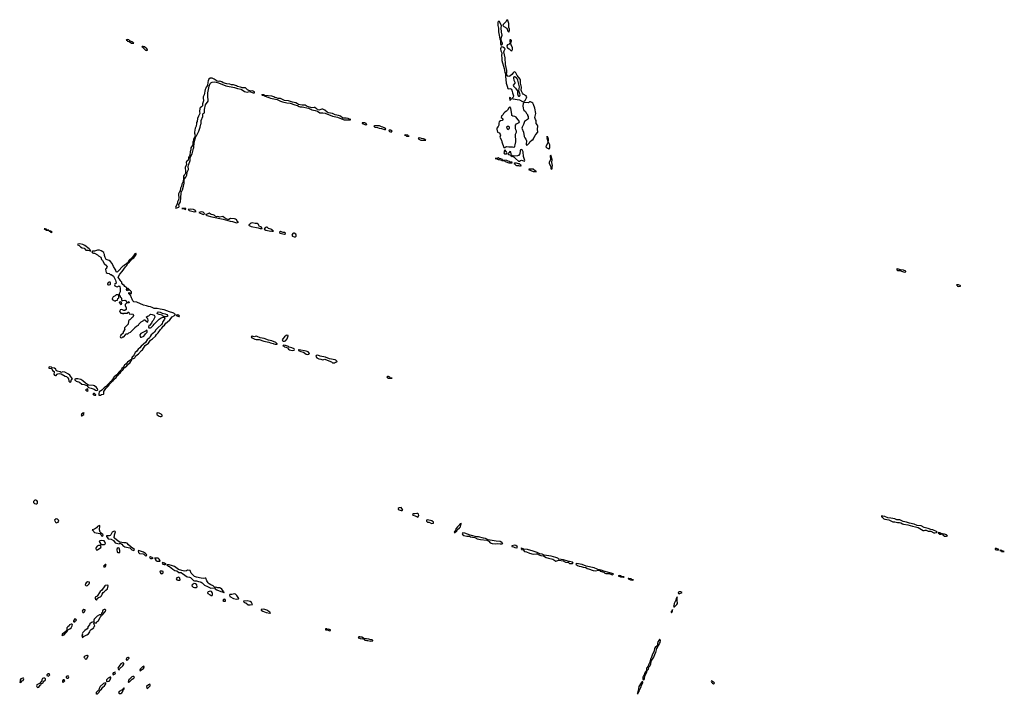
# Model space of a CAD drawing. Header units: inches. Extents: x 2701622 to 2964296, y 496201 to 720542.
# Tile 246 of 256: x 2871182 to 2891288, y 678854 to 692626. Entities that reach past the tile are written whole.
import ezdxf

# ---------------------------------------------------------------- set-up
doc = ezdxf.new("R2010")
doc.units = ezdxf.units.IN
doc.header["$MEASUREMENT"] = 0
for name, color, linetype in [('C8677', 7, 'Continuous'), ('C8678', 7, 'Continuous'), ('C8679', 7, 'Continuous'), ('C8687', 7, 'Continuous'), ('C8688', 7, 'Continuous'), ('C8689', 7, 'Continuous'), ('C8698', 7, 'Continuous')]:
    doc.layers.add(name, color=color, linetype=linetype)

msp = doc.modelspace()

# ---------------------------------------------------------------- linework, layer by layer
at = {"layer": 'C8677', "color": 4, "elevation": 4}
msp.add_lwpolyline([(2878124, 680000), (2878134, 679990), (2878190, 679983), (2878210, 679985), (2878230, 679961), (2878250, 679961), (2878270, 679952), (2878290, 679952), (2878350, 679937), (2878390, 679947), (2878394, 679950), (2878390, 679958), (2878370, 679969), (2878349, 679969), (2878310, 679981), (2878263, 679983), (2878215, 679995), (2878206, 680000)], dxfattribs=at)
for points in [[(2872570, 679646), (2872550, 679646), (2872530, 679638), (2872514, 679630), (2872494, 679610), (2872514, 679590), (2872518, 679578), (2872530, 679574), (2872550, 679582), (2872578, 679630), (2872578, 679638)], [(2873390, 679608), (2873370, 679598), (2873354, 679570), (2873358, 679558), (2873370, 679554), (2873390, 679562), (2873415, 679590), (2873416, 679596), (2873407, 679607)], [(2873290, 679495), (2873250, 679475), (2873210, 679428), (2873185, 679390), (2873198, 679358), (2873210, 679354), (2873223, 679377), (2873290, 679432), (2873307, 679467), (2873306, 679490)], [(2873710, 679426), (2873702, 679418), (2873690, 679415), (2873642, 679370), (2873634, 679350), (2873638, 679338), (2873650, 679334), (2873656, 679344), (2873690, 679365), (2873715, 679390), (2873718, 679402), (2873726, 679410), (2873722, 679422)], [(2871246, 679186), (2871205, 679170), (2871192, 679150), (2871192, 679128), (2871182, 679102), (2871190, 679094), (2871210, 679102), (2871234, 679126), (2871250, 679134), (2871266, 679170), (2871262, 679182)], [(2871690, 679186), (2871670, 679186), (2871645, 679175), (2871634, 679150), (2871633, 679127), (2871584, 679076), (2871530, 679046), (2871525, 679025), (2871538, 678998), (2871550, 678994), (2871570, 679002), (2871602, 679038), (2871615, 679045), (2871627, 679073), (2871650, 679082), (2871658, 679090), (2871667, 679113), (2871706, 679150), (2871706, 679170)], [(2871770, 679275), (2871754, 679270), (2871734, 679250), (2871738, 679238), (2871770, 679222), (2871798, 679250), (2871786, 679270)], [(2872150, 679226), (2872134, 679210), (2872134, 679190), (2872150, 679182), (2872170, 679185), (2872178, 679190), (2872186, 679210), (2872182, 679222)], [(2873030, 679206), (2873012, 679188), (2872990, 679182), (2872972, 679170), (2872958, 679150), (2872952, 679130), (2872954, 679114), (2872970, 679112), (2873010, 679125), (2873028, 679150), (2873046, 679190), (2873042, 679202)], [(2873130, 679306), (2873094, 679290), (2873082, 679270), (2873082, 679262), (2873090, 679254), (2873110, 679262), (2873130, 679274), (2873138, 679290)], [(2873510, 679218), (2873490, 679218), (2873470, 679208), (2873452, 679190), (2873445, 679175), (2873410, 679146), (2873394, 679110), (2873402, 679102), (2873410, 679102), (2873426, 679110), (2873476, 679164), (2873510, 679182), (2873526, 679210)], [(2872090, 679146), (2872070, 679146), (2872054, 679130), (2872054, 679110), (2872070, 679094), (2872106, 679130)], [(2872930, 679086), (2872890, 679074), (2872826, 679010), (2872806, 678970), (2872798, 678942), (2872746, 678890), (2872742, 678862), (2872750, 678854), (2872758, 678862), (2872770, 678865), (2872798, 678890), (2872822, 678938), (2872850, 678958), (2872882, 678998), (2872915, 679030), (2872938, 679070), (2872938, 679078)], [(2873310, 678986), (2873274, 678946), (2873212, 678910), (2873202, 678890), (2873213, 678873), (2873250, 678872), (2873270, 678882), (2873288, 678910), (2873286, 678934), (2873310, 678954), (2873318, 678970), (2873318, 678978)], [(2873838, 679058), (2873814, 679050), (2873774, 679010), (2873778, 678978), (2873790, 678974), (2873846, 679030), (2873846, 679050)]]:
    msp.add_lwpolyline(points, close=True, dxfattribs=at)
at = {"layer": 'C8678', "color": 4, "elevation": 4}
for points in [[(2874679, 690000), (2874678, 689970), (2874666, 689930), (2874657, 689863), (2874646, 689834), (2874627, 689810), (2874619, 689761), (2874612, 689748), (2874590, 689729), (2874584, 689710), (2874586, 689670), (2874559, 689610), (2874567, 689530), (2874566, 689490), (2874557, 689463), (2874539, 689450), (2874524, 689430), (2874527, 689390), (2874521, 689319), (2874510, 689309), (2874491, 689270), (2874487, 689230), (2874464, 689190), (2874462, 689130), (2874446, 689110), (2874425, 689070), (2874422, 689050), (2874433, 688990), (2874424, 688950), (2874407, 688910), (2874401, 688859), (2874371, 688810), (2874366, 688790), (2874370, 688778), (2874390, 688784), (2874430, 688799), (2874438, 688810), (2874433, 688850), (2874443, 688877), (2874464, 688910), (2874477, 689083), (2874487, 689113), (2874507, 689150), (2874529, 689230), (2874539, 689290), (2874539, 689361), (2874544, 689376), (2874578, 689410), (2874594, 689450), (2874599, 689510), (2874631, 689569), (2874622, 689630), (2874626, 689654), (2874662, 689750), (2874664, 689816), (2874704, 689890), (2874722, 689970), (2874734, 690000)], [(2878206, 680000), (2878170, 680018), (2878150, 680018), (2878130, 680028), (2878110, 680026), (2878094, 680010), (2878122, 680002), (2878124, 680000)]]:
    msp.add_lwpolyline(points, dxfattribs=at)
for points in [[(2874570, 688775), (2874525, 688775), (2874494, 688770), (2874542, 688762), (2874570, 688752), (2874577, 688763), (2874577, 688770)], [(2874670, 688758), (2874622, 688750), (2874642, 688730), (2874750, 688705), (2874770, 688707), (2874786, 688710), (2874774, 688714), (2874769, 688730), (2874730, 688753)], [(2874890, 688701), (2874842, 688690), (2874930, 688651), (2874950, 688654), (2874953, 688670), (2874930, 688697)], [(2875050, 688679), (2875010, 688658), (2874974, 688650), (2874990, 688645), (2875005, 688630), (2875104, 688604), (2875335, 688555), (2875482, 688510), (2875530, 688503), (2875610, 688482), (2875630, 688483), (2875648, 688490), (2875635, 688495), (2875610, 688539), (2875592, 688552), (2875570, 688558), (2875490, 688569), (2875450, 688549), (2875430, 688546), (2875401, 688561), (2875393, 688570), (2875364, 688584), (2875330, 688609), (2875270, 688598), (2875230, 688605), (2875204, 688604), (2875175, 688615), (2875150, 688637), (2875130, 688644), (2875090, 688649)], [(2875930, 688476), (2875910, 688473), (2875890, 688461), (2875865, 688435), (2875852, 688430), (2875910, 688404), (2876055, 688375), (2876090, 688364), (2876130, 688362), (2876134, 688370), (2876119, 688379), (2876110, 688394), (2876082, 688402), (2876053, 688453), (2876030, 688464), (2875990, 688465)], [(2871703, 688357), (2871685, 688355), (2871690, 688348), (2871718, 688338), (2871722, 688330), (2871770, 688325), (2871776, 688324), (2871778, 688330), (2871738, 688338), (2871726, 688346), (2871728, 688350)], [(2871784, 688316), (2871785, 688310), (2871805, 688305), (2871810, 688294), (2871814, 688294), (2871812, 688290), (2871830, 688285), (2871848, 688290), (2871830, 688302), (2871822, 688302), (2871818, 688310)], [(2876230, 688398), (2876225, 688390), (2876191, 688370), (2876172, 688350), (2876210, 688331), (2876310, 688311), (2876334, 688314), (2876334, 688310), (2876350, 688307), (2876366, 688310), (2876346, 688326), (2876346, 688330), (2876330, 688334), (2876310, 688349), (2876263, 688363)], [(2876510, 688301), (2876486, 688290), (2876492, 688270), (2876590, 688248), (2876606, 688250), (2876608, 688270), (2876590, 688279), (2876563, 688283)], [(2876770, 688269), (2876759, 688261), (2876738, 688230), (2876751, 688210), (2876790, 688193), (2876810, 688191), (2876830, 688205), (2876829, 688230), (2876819, 688250), (2876790, 688266)], [(2872412, 688048), (2872370, 688046), (2872365, 688030), (2872397, 688017), (2872425, 687990), (2872456, 687970), (2872499, 687959), (2872530, 687923), (2872582, 687922), (2872606, 687914), (2872618, 687918), (2872614, 687910), (2872630, 687907), (2872638, 687910), (2872620, 687920), (2872618, 687930), (2872598, 687950), (2872513, 688013), (2872470, 688034)], [(2872810, 687919), (2872770, 687919), (2872710, 687899), (2872670, 687902), (2872658, 687890), (2872670, 687867), (2872690, 687859), (2872710, 687859), (2872770, 687823), (2872790, 687803), (2872836, 687776), (2872855, 687730), (2872875, 687710), (2872906, 687646), (2872959, 687599), (2872965, 687590), (2872964, 687570), (2872946, 687550), (2872937, 687530), (2872939, 687490), (2872950, 687465), (2872970, 687451), (2873006, 687446), (2873030, 687426), (2873050, 687427), (2873095, 687390), (2873136, 687310), (2873150, 687254), (2873150, 687250), (2873126, 687230), (2873121, 687210), (2873125, 687190), (2873150, 687176), (2873170, 687173), (2873210, 687192), (2873228, 687170), (2873233, 687147), (2873231, 687069), (2873214, 687030), (2873214, 687010), (2873218, 686998), (2873234, 686990), (2873234, 686970), (2873253, 686953), (2873260, 686940), (2873262, 686910), (2873270, 686894), (2873290, 686892), (2873330, 686898), (2873354, 686890), (2873364, 686864), (2873373, 686853), (2873390, 686852), (2873410, 686872), (2873414, 686870), (2873418, 686850), (2873410, 686842), (2873390, 686848), (2873373, 686847), (2873334, 686810), (2873334, 686790), (2873353, 686747), (2873353, 686707), (2873330, 686686), (2873310, 686686), (2873270, 686708), (2873234, 686706), (2873234, 686694), (2873222, 686670), (2873224, 686664), (2873250, 686634), (2873272, 686632), (2873290, 686622), (2873310, 686634), (2873370, 686634), (2873382, 686638), (2873387, 686653), (2873410, 686654), (2873414, 686650), (2873418, 686618), (2873470, 686612), (2873490, 686618), (2873502, 686610), (2873505, 686590), (2873492, 686550), (2873470, 686538), (2873430, 686498), (2873412, 686488), (2873402, 686470), (2873394, 686410), (2873324, 686336), (2873324, 686324), (2873332, 686308), (2873314, 686290), (2873313, 686267), (2873298, 686262), (2873293, 686227), (2873250, 686186), (2873234, 686150), (2873238, 686138), (2873270, 686134), (2873288, 686152), (2873310, 686154), (2873346, 686190), (2873347, 686213), (2873390, 686214), (2873410, 686234), (2873446, 686250), (2873496, 686304), (2873528, 686330), (2873536, 686344), (2873570, 686372), (2873608, 686392), (2873618, 686410), (2873663, 686457), (2873700, 686480), (2873710, 686492), (2873730, 686502), (2873740, 686500), (2873790, 686454), (2873802, 686458), (2873808, 686490), (2873796, 686516), (2873768, 686550), (2873790, 686572), (2873818, 686582), (2873850, 686612), (2873890, 686611), (2873910, 686598), (2873930, 686592), (2873942, 686570), (2873942, 686550), (2873910, 686486), (2873890, 686466), (2873871, 686429), (2873830, 686386), (2873818, 686382), (2873814, 686350), (2873818, 686338), (2873830, 686334), (2873850, 686334), (2873870, 686342), (2873910, 686382), (2873929, 686411), (2873966, 686454), (2874030, 686511), (2874070, 686538), (2874110, 686552), (2874127, 686553), (2874138, 686562), (2874135, 686570), (2874101, 686581), (2874092, 686592), (2874027, 686607), (2873999, 686619), (2873989, 686630), (2873998, 686650), (2874010, 686661), (2874050, 686655), (2874092, 686632), (2874150, 686623), (2874186, 686610), (2874201, 686590), (2874201, 686570), (2874170, 686558), (2874142, 686558), (2874134, 686550), (2874142, 686542), (2874145, 686530), (2874141, 686510), (2874101, 686450), (2874093, 686427), (2874077, 686403), (2874003, 686337), (2873965, 686295), (2873933, 686247), (2873865, 686190), (2873843, 686157), (2873831, 686129), (2873786, 686090), (2873750, 686039), (2873662, 685958), (2873636, 685924), (2873601, 685899), (2873568, 685852), (2873538, 685830), (2873530, 685818), (2873519, 685781), (2873501, 685759), (2873486, 685750), (2873471, 685730), (2873465, 685695), (2873458, 685682), (2873450, 685682), (2873384, 685636), (2873359, 685601), (2873323, 685570), (2873296, 685524), (2873270, 685502), (2873258, 685482), (2873206, 685430), (2873163, 685377), (2873110, 685335), (2873090, 685308), (2873078, 685282), (2873041, 685239), (2873027, 685230), (2873022, 685218), (2872990, 685188), (2872984, 685176), (2872955, 685145), (2872910, 685113), (2872860, 685060), (2872830, 685041), (2872806, 685034), (2872798, 684978), (2872801, 684961), (2872810, 684958), (2872830, 684964), (2872850, 684977), (2872890, 684984), (2872899, 684990), (2872903, 685037), (2872942, 685098), (2872979, 685141), (2872996, 685150), (2873012, 685170), (2873023, 685197), (2873030, 685198), (2873050, 685218), (2873062, 685238), (2873090, 685261), (2873101, 685279), (2873150, 685324), (2873172, 685350), (2873177, 685363), (2873190, 685366), (2873218, 685402), (2873233, 685410), (2873250, 685432), (2873262, 685458), (2873290, 685476), (2873301, 685490), (2873317, 685523), (2873330, 685528), (2873370, 685559), (2873381, 685579), (2873435, 685630), (2873452, 685650), (2873457, 685663), (2873468, 685670), (2873466, 685674), (2873470, 685674), (2873472, 685688), (2873480, 685700), (2873508, 685710), (2873530, 685724), (2873556, 685764), (2873610, 685806), (2873667, 685873), (2873691, 685889), (2873747, 685973), (2873810, 686022), (2873856, 686084), (2873896, 686110), (2873952, 686168), (2873978, 686202), (2874009, 686230), (2874058, 686302), (2874086, 686330), (2874109, 686371), (2874136, 686390), (2874166, 686434), (2874193, 686450), (2874250, 686499), (2874297, 686563), (2874346, 686590), (2874362, 686610), (2874350, 686614), (2874332, 686632), (2874310, 686643), (2874241, 686661), (2874130, 686702), (2874050, 686714), (2873990, 686732), (2873930, 686733), (2873890, 686750), (2873850, 686763), (2873810, 686770), (2873770, 686786), (2873710, 686796), (2873577, 686857), (2873510, 686865), (2873489, 686890), (2873481, 686921), (2873463, 686950), (2873442, 687002), (2873430, 687009), (2873424, 687024), (2873409, 687031), (2873410, 687054), (2873432, 687052), (2873450, 687034), (2873462, 687038), (2873466, 687070), (2873446, 687090), (2873423, 687103), (2873410, 687126), (2873390, 687146), (2873382, 687138), (2873382, 687130), (2873390, 687114), (2873394, 687114), (2873392, 687088), (2873370, 687095), (2873363, 687110), (2873368, 687150), (2873349, 687169), (2873330, 687178), (2873318, 687198), (2873290, 687219), (2873269, 687250), (2873266, 687266), (2873250, 687279), (2873240, 687300), (2873230, 687310), (2873225, 687325), (2873204, 687350), (2873196, 687370), (2873228, 687432), (2873275, 687485), (2873340, 687580), (2873371, 687609), (2873381, 687639), (2873393, 687650), (2873398, 687662), (2873410, 687664), (2873479, 687741), (2873510, 687765), (2873545, 687815), (2873561, 687830), (2873562, 687850), (2873555, 687855), (2873530, 687845), (2873483, 687777), (2873410, 687709), (2873387, 687670), (2873384, 687656), (2873370, 687653), (2873360, 687640), (2873315, 687605), (2873289, 687591), (2873190, 687490), (2873170, 687474), (2873150, 687478), (2873144, 687510), (2873133, 687533), (2873095, 687590), (2873069, 687650), (2873033, 687693), (2873009, 687709), (2872949, 687730), (2872929, 687770), (2872915, 687810), (2872915, 687830), (2872909, 687849), (2872898, 687870), (2872878, 687890), (2872849, 687909)], [(2873030, 687266), (2873010, 687266), (2872990, 687258), (2872974, 687230), (2872978, 687218), (2872993, 687213), (2873010, 687212), (2873030, 687222), (2873038, 687230), (2873038, 687250)], [(2873190, 687006), (2873150, 687006), (2873134, 686990), (2873090, 686966), (2873072, 686930), (2873073, 686913), (2873130, 686882), (2873148, 686892), (2873182, 686898), (2873188, 686932), (2873206, 686950), (2873206, 686990), (2873202, 687002)], [(2873250, 686866), (2873218, 686862), (2873214, 686850), (2873250, 686814), (2873262, 686818), (2873266, 686830), (2873262, 686862)], [(2874410, 686604), (2874383, 686597), (2874378, 686590), (2874430, 686566), (2874444, 686570), (2874439, 686590), (2874430, 686597)], [(2873770, 686286), (2873753, 686267), (2873658, 686222), (2873638, 686190), (2873640, 686160), (2873646, 686146), (2873670, 686146), (2873714, 686166), (2873738, 686190), (2873750, 686214), (2873786, 686250), (2873782, 686282)], [(2876010, 686164), (2875970, 686152), (2875930, 686164), (2875906, 686150), (2875922, 686130), (2875959, 686119), (2875985, 686105), (2876010, 686099), (2876070, 686096), (2876170, 686060), (2876270, 686042), (2876306, 686026), (2876357, 686016), (2876370, 686009), (2876396, 686004), (2876430, 686005), (2876448, 686010), (2876430, 686017), (2876413, 686033), (2876330, 686073), (2876265, 686085), (2876177, 686117), (2876090, 686130), (2876030, 686160)], [(2876630, 686186), (2876624, 686176), (2876590, 686155), (2876552, 686110), (2876542, 686090), (2876550, 686074), (2876570, 686065), (2876590, 686065), (2876610, 686072), (2876642, 686110), (2876666, 686170), (2876662, 686182)], [(2876570, 685982), (2876552, 685970), (2876579, 685959), (2876590, 685946), (2876620, 685940), (2876648, 685928), (2876670, 685899), (2876690, 685884), (2876746, 685874), (2876790, 685878), (2876797, 685890), (2876785, 685910), (2876742, 685930), (2876682, 685942), (2876670, 685952), (2876610, 685976)], [(2876892, 685888), (2876874, 685886), (2876872, 685870), (2876922, 685850), (2876976, 685836), (2877030, 685795), (2877050, 685789), (2877084, 685796), (2877098, 685810), (2877070, 685843), (2877030, 685858)], [(2877270, 685780), (2877236, 685770), (2877227, 685753), (2877250, 685722), (2877290, 685701), (2877330, 685699), (2877370, 685685), (2877410, 685697), (2877526, 685646), (2877550, 685641), (2877570, 685623), (2877610, 685622), (2877630, 685636), (2877658, 685642), (2877664, 685650), (2877635, 685675), (2877621, 685681), (2877505, 685705), (2877430, 685738), (2877317, 685757)], [(2871790, 685538), (2871774, 685530), (2871774, 685510), (2871830, 685502), (2871837, 685497), (2871850, 685465), (2871885, 685445), (2871887, 685427), (2871876, 685390), (2871891, 685370), (2871910, 685359), (2871930, 685359), (2871950, 685391), (2871963, 685397), (2871990, 685401), (2872030, 685394), (2872110, 685351), (2872140, 685340), (2872161, 685321), (2872176, 685296), (2872186, 685246), (2872210, 685222), (2872224, 685236), (2872241, 685279), (2872258, 685290), (2872243, 685323), (2872218, 685350), (2872208, 685368), (2872178, 685390), (2872106, 685430), (2872066, 685434), (2872030, 685426), (2872010, 685438), (2871950, 685448), (2871930, 685466), (2871918, 685490), (2871890, 685509), (2871842, 685522), (2871830, 685535)], [(2872366, 685294), (2872326, 685294), (2872310, 685286), (2872306, 685270), (2872323, 685263), (2872335, 685250), (2872403, 685223), (2872450, 685188), (2872498, 685178), (2872556, 685156), (2872571, 685130), (2872590, 685115), (2872644, 685104), (2872704, 685084), (2872730, 685064), (2872750, 685056), (2872770, 685062), (2872775, 685070), (2872769, 685090), (2872750, 685115), (2872708, 685150), (2872690, 685157), (2872585, 685165), (2872523, 685203), (2872470, 685255), (2872430, 685279)], [(2878690, 685345), (2878679, 685330), (2878711, 685310), (2878730, 685305), (2878770, 685305), (2878788, 685310), (2878750, 685317), (2878739, 685330), (2878710, 685344)], [(2872570, 685089), (2872550, 685086), (2872528, 685072), (2872543, 685050), (2872570, 685043), (2872579, 685050)], [(2872686, 684994), (2872678, 684990), (2872691, 684970), (2872710, 684962), (2872730, 684961), (2872737, 684963), (2872739, 684970), (2872710, 684992)], [(2872490, 684606), (2872484, 684596), (2872470, 684594), (2872446, 684570), (2872444, 684556), (2872434, 684550), (2872442, 684542), (2872450, 684542), (2872490, 684567)], [(2873990, 684598), (2873985, 684595), (2873981, 684570), (2873990, 684558), (2874032, 684530), (2874050, 684525), (2874070, 684526), (2874088, 684530), (2874089, 684550), (2874070, 684575), (2874030, 684595)], [(2871510, 682818), (2871490, 682814), (2871461, 682790), (2871463, 682770), (2871481, 682750), (2871510, 682741), (2871530, 682745), (2871542, 682750), (2871543, 682757), (2871543, 682790), (2871530, 682813)], [(2878970, 682668), (2878930, 682662), (2878912, 682650), (2878912, 682630), (2878970, 682607), (2878990, 682605), (2879006, 682610), (2878988, 682650)], [(2871927, 682433), (2871891, 682410), (2871910, 682371), (2871921, 682361), (2871930, 682357), (2871950, 682362), (2871969, 682371), (2871978, 682390), (2871977, 682410), (2871957, 682430)], [(2879310, 682548), (2879290, 682548), (2879250, 682535), (2879215, 682535), (2879202, 682530), (2879212, 682510), (2879258, 682498), (2879310, 682472), (2879328, 682490), (2879334, 682506), (2879328, 682530)], [(2879510, 682417), (2879487, 682410), (2879486, 682390), (2879508, 682368), (2879545, 682365), (2879590, 682344), (2879630, 682348), (2879635, 682350), (2879634, 682370), (2879597, 682397)], [(2872810, 682298), (2872770, 682278), (2872752, 682250), (2872710, 682225), (2872665, 682210), (2872679, 682199), (2872695, 682170), (2872710, 682159), (2872817, 682137), (2872836, 682116), (2872850, 682087), (2872870, 682085), (2872882, 682090), (2872889, 682110), (2872843, 682143), (2872826, 682166), (2872813, 682210), (2872818, 682290)], [(2873110, 682182), (2873070, 682162), (2873045, 682110), (2873030, 682095), (2873011, 682089), (2872954, 682086), (2872952, 682070), (2872965, 682065), (2872989, 682029), (2873050, 682019), (2873095, 681995), (2873130, 681944), (2873210, 681927), (2873230, 681938), (2873250, 681934), (2873270, 681918), (2873289, 681889), (2873310, 681875), (2873330, 681866), (2873430, 681843), (2873470, 681804), (2873510, 681791), (2873522, 681798), (2873529, 681810), (2873459, 681859), (2873407, 681907), (2873379, 681940), (2873350, 681949), (2873306, 681946), (2873230, 681957), (2873190, 681979), (2873121, 682041), (2873114, 682050), (2873109, 682070), (2873115, 682090), (2873115, 682110), (2873135, 682170), (2873130, 682178)], [(2872790, 681889), (2872765, 681875), (2872746, 681850), (2872738, 681830), (2872745, 681805), (2872770, 681806), (2872842, 681850), (2872844, 681870), (2872830, 681889)], [(2872847, 681993), (2872816, 681984), (2872807, 681973), (2872819, 681950), (2872842, 681922), (2872855, 681915), (2872907, 681913), (2872930, 681925), (2872933, 681930), (2872919, 681970), (2872905, 681985)], [(2873190, 681841), (2873171, 681830), (2873163, 681810), (2873170, 681754), (2873186, 681746), (2873210, 681747), (2873228, 681752), (2873229, 681790), (2873214, 681834), (2873210, 681839)], [(2873610, 681788), (2873602, 681778), (2873608, 681750), (2873630, 681731), (2873704, 681724), (2873717, 681717), (2873750, 681683), (2873770, 681686), (2873778, 681690), (2873769, 681710), (2873750, 681729), (2873713, 681753), (2873672, 681772), (2873630, 681784)], [(2873850, 681659), (2873836, 681650), (2873850, 681625), (2873870, 681624), (2873890, 681628), (2873906, 681630), (2873896, 681636), (2873889, 681650)], [(2873966, 681635), (2873934, 681630), (2873945, 681625), (2873947, 681610), (2873970, 681576), (2873989, 681569), (2874030, 681569), (2874048, 681572), (2874046, 681590), (2874032, 681612), (2874012, 681632)], [(2872930, 681506), (2872894, 681470), (2872898, 681458), (2872930, 681454), (2872946, 681490), (2872942, 681502)], [(2874098, 681542), (2874091, 681530), (2874107, 681510), (2874130, 681504), (2874150, 681504), (2874168, 681510), (2874142, 681530)], [(2874190, 681506), (2874185, 681495), (2874186, 681490), (2874203, 681483), (2874211, 681470), (2874240, 681460), (2874278, 681438), (2874310, 681406), (2874350, 681381), (2874393, 681373), (2874430, 681340), (2874478, 681338), (2874511, 681310), (2874550, 681290), (2874590, 681260), (2874610, 681250), (2874650, 681246), (2874670, 681238), (2874730, 681174), (2874750, 681168), (2874790, 681170), (2874830, 681154), (2874870, 681152), (2874890, 681145), (2874911, 681131), (2874946, 681086), (2874959, 681079), (2875017, 681057), (2875070, 681028), (2875084, 681024), (2875167, 681027), (2875176, 681010), (2875210, 680984), (2875286, 680950), (2875340, 680940), (2875350, 680928), (2875358, 680930), (2875350, 680946), (2875342, 680942), (2875348, 680950), (2875338, 680958), (2875310, 681002), (2875283, 681023), (2875270, 681029), (2875230, 681029), (2875190, 681039), (2875170, 681035), (2875130, 681066), (2875086, 681086), (2875050, 681110), (2875029, 681130), (2875004, 681170), (2874982, 681222), (2874970, 681226), (2874930, 681219), (2874890, 681223), (2874790, 681245), (2874750, 681262), (2874695, 681310), (2874682, 681330), (2874662, 681382), (2874610, 681388), (2874585, 681375), (2874550, 681369), (2874490, 681381), (2874425, 681405), (2874340, 681460), (2874299, 681479), (2874237, 681497), (2874200, 681500)], [(2874088, 681368), (2874052, 681368), (2874046, 681350), (2874070, 681312), (2874090, 681322), (2874110, 681334), (2874115, 681345), (2874110, 681358)], [(2874430, 681244), (2874410, 681241), (2874391, 681230), (2874378, 681210), (2874392, 681190), (2874410, 681184), (2874450, 681185), (2874458, 681190), (2874450, 681228)], [(2872570, 681148), (2872542, 681130), (2872525, 681110), (2872522, 681090), (2872532, 681072), (2872550, 681071), (2872570, 681078), (2872599, 681110), (2872608, 681130), (2872606, 681146)], [(2872982, 681082), (2872930, 681077), (2872918, 681070), (2872857, 680983), (2872824, 680956), (2872765, 680855), (2872726, 680834), (2872725, 680810), (2872730, 680794), (2872750, 680782), (2872766, 680790), (2872767, 680813), (2872788, 680832), (2872830, 680846), (2872850, 680865), (2872864, 680896), (2872889, 680931), (2872910, 680945), (2872938, 680982), (2872972, 681008), (2872988, 681068)], [(2874745, 681115), (2874705, 681090), (2874696, 681070), (2874724, 681044), (2874750, 681032), (2874790, 681034), (2874800, 681040), (2874806, 681050), (2874796, 681090), (2874775, 681110)], [(2875070, 680959), (2875030, 680948), (2875018, 680930), (2875026, 680910), (2875070, 680883), (2875090, 680874), (2875110, 680871), (2875121, 680890), (2875119, 680910), (2875110, 680935), (2875099, 680950)], [(2875370, 680793), (2875342, 680790), (2875332, 680770), (2875350, 680752), (2875370, 680752), (2875386, 680754), (2875388, 680770), (2875378, 680790)], [(2875570, 680906), (2875511, 680889), (2875471, 680889), (2875464, 680876), (2875471, 680850), (2875550, 680807), (2875610, 680796), (2875650, 680802), (2875655, 680810), (2875618, 680870), (2875590, 680898)], [(2875830, 680761), (2875762, 680758), (2875742, 680750), (2875761, 680741), (2875772, 680730), (2875800, 680720), (2875850, 680682), (2875890, 680679), (2875930, 680685), (2875935, 680690), (2875915, 680730), (2875889, 680749)], [(2876170, 680589), (2876113, 680587), (2876111, 680570), (2876146, 680550), (2876181, 680541), (2876215, 680525), (2876290, 680507), (2876306, 680510), (2876295, 680515), (2876288, 680530), (2876230, 680575)], [(2872310, 680395), (2872285, 680370), (2872282, 680350), (2872282, 680342), (2872290, 680334), (2872310, 680334), (2872315, 680345), (2872330, 680352), (2872342, 680370), (2872330, 680388)], [(2872838, 680478), (2872810, 680478), (2872762, 680450), (2872739, 680421), (2872702, 680390), (2872694, 680370), (2872694, 680326), (2872670, 680328), (2872650, 680322), (2872612, 680290), (2872605, 680275), (2872572, 680230), (2872571, 680209), (2872558, 680190), (2872510, 680155), (2872470, 680115), (2872461, 680090), (2872462, 680070), (2872454, 680050), (2872458, 680018), (2872470, 680014), (2872487, 680033), (2872550, 680065), (2872588, 680090), (2872615, 680130), (2872624, 680156), (2872641, 680179), (2872695, 680210), (2872704, 680236), (2872718, 680250), (2872698, 680290), (2872706, 680314), (2872750, 680314), (2872763, 680337), (2872790, 680352), (2872828, 680432), (2872846, 680450), (2872846, 680470)], [(2872490, 680582), (2872472, 680570), (2872458, 680550), (2872470, 680522), (2872490, 680525), (2872503, 680537), (2872518, 680570), (2872516, 680576)], [(2872910, 680588), (2872882, 680570), (2872874, 680550), (2872874, 680530), (2872854, 680510), (2872858, 680478), (2872870, 680474), (2872910, 680514), (2872914, 680526), (2872935, 680550), (2872938, 680570), (2872930, 680586)], [(2872230, 680288), (2872202, 680270), (2872191, 680249), (2872167, 680233), (2872146, 680210), (2872142, 680170), (2872134, 680146), (2872093, 680107), (2872054, 680090), (2872042, 680070), (2872050, 680054), (2872090, 680066), (2872116, 680104), (2872150, 680134), (2872166, 680170), (2872208, 680190), (2872230, 680212), (2872255, 680250), (2872258, 680278), (2872250, 680286)], [(2877452, 680192), (2877425, 680190), (2877430, 680168), (2877470, 680167), (2877510, 680152), (2877526, 680154), (2877528, 680170), (2877490, 680182), (2877470, 680178)]]:
    msp.add_lwpolyline(points, close=True, dxfattribs=at)
at = {"layer": 'C8679', "color": 4, "elevation": 4}
for points in [[(2873390, 692221), (2873363, 692217), (2873358, 692210), (2873379, 692199), (2873385, 692190), (2873420, 692180), (2873465, 692150), (2873510, 692146), (2873515, 692150), (2873489, 692170), (2873430, 692196), (2873410, 692212)], [(2873701, 692079), (2873682, 692078), (2873674, 692070), (2873688, 692068), (2873700, 692060), (2873705, 692050), (2873720, 692040), (2873750, 692005), (2873770, 692000), (2873790, 692007), (2873795, 692010), (2873781, 692030), (2873730, 692072)], [(2876130, 691098), (2876125, 691095), (2876130, 691088), (2876164, 691084), (2876174, 691074), (2876171, 691070), (2876270, 691041), (2876304, 691024), (2876438, 690998), (2876510, 690964), (2876551, 690950), (2876634, 690930), (2876702, 690922), (2876798, 690890), (2876857, 690877), (2876890, 690854), (2876907, 690847), (2876950, 690848), (2877079, 690819), (2877148, 690788), (2877215, 690775), (2877260, 690760), (2877310, 690727), (2877330, 690722), (2877370, 690725), (2877417, 690717), (2877570, 690658), (2877670, 690636), (2877750, 690603), (2877810, 690585), (2877930, 690585), (2877946, 690590), (2877915, 690595), (2877888, 690610), (2877850, 690618), (2877779, 690619), (2877730, 690654), (2877689, 690670), (2877626, 690686), (2877570, 690714), (2877487, 690727), (2877461, 690741), (2877410, 690782), (2877370, 690798), (2877350, 690798), (2877290, 690782), (2877243, 690803), (2877210, 690832), (2877196, 690836), (2877150, 690829), (2877130, 690831), (2877050, 690856), (2877010, 690880), (2876950, 690881), (2876875, 690895), (2876858, 690910), (2876822, 690930), (2876750, 690939), (2876670, 690967), (2876590, 690976), (2876510, 691017), (2876457, 691017), (2876429, 691030), (2876390, 691039), (2876371, 691051), (2876330, 691062), (2876181, 691081), (2876175, 691090), (2876168, 691092), (2876134, 691094)], [(2878178, 690522), (2878172, 690510), (2878250, 690482), (2878270, 690485), (2878274, 690490), (2878260, 690500), (2878255, 690510), (2878230, 690519)], [(2878510, 690461), (2878430, 690458), (2878411, 690450), (2878432, 690430), (2878490, 690422), (2878522, 690410), (2878570, 690403), (2878630, 690384), (2878650, 690383), (2878662, 690390), (2878642, 690410), (2878598, 690430), (2878570, 690436), (2878530, 690457)], [(2878751, 690369), (2878730, 690368), (2878723, 690350), (2878770, 690331), (2878789, 690350)], [(2879065, 690275), (2879042, 690270), (2879064, 690264), (2879078, 690250), (2879090, 690247), (2879130, 690247), (2879138, 690250), (2879116, 690256), (2879108, 690270)], [(2879350, 690213), (2879322, 690210), (2879331, 690190), (2879372, 690170), (2879405, 690165), (2879470, 690165), (2879478, 690170), (2879457, 690177), (2879449, 690190), (2879430, 690196), (2879390, 690199)]]:
    msp.add_lwpolyline(points, close=True, dxfattribs=at)
msp.add_lwpolyline([(2874734, 690000), (2874738, 690010), (2874744, 690116), (2874777, 690243), (2874790, 690258), (2874843, 690350), (2874870, 690432), (2874882, 690490), (2874891, 690509), (2874887, 690570), (2874919, 690650), (2874924, 690696), (2874929, 690710), (2874953, 690727), (2874959, 690741), (2874959, 690770), (2874953, 690793), (2874978, 690890), (2875034, 690966), (2875034, 690990), (2875023, 691050), (2875021, 691130), (2875049, 691271), (2875074, 691326), (2875084, 691336), (2875110, 691350), (2875150, 691355), (2875193, 691353), (2875240, 691340), (2875390, 691278), (2875570, 691242), (2875630, 691221), (2875707, 691207), (2875770, 691162), (2875830, 691148), (2875877, 691157), (2875949, 691131), (2875978, 691130), (2875975, 691150), (2875950, 691169), (2875930, 691172), (2875907, 691167), (2875860, 691180), (2875834, 691194), (2875810, 691221), (2875790, 691233), (2875730, 691232), (2875689, 691250), (2875630, 691264), (2875610, 691275), (2875550, 691295), (2875510, 691297), (2875470, 691310), (2875410, 691318), (2875339, 691339), (2875310, 691357), (2875271, 691369), (2875247, 691367), (2875214, 691374), (2875150, 691414), (2875110, 691429), (2875090, 691432), (2875070, 691429), (2875046, 691410), (2875030, 691379), (2875022, 691350), (2875017, 691283), (2874990, 691252), (2874980, 691230), (2874970, 691202), (2874949, 691090), (2874930, 691050), (2874928, 691028), (2874938, 690970), (2874916, 690910), (2874915, 690870), (2874895, 690845), (2874870, 690827), (2874860, 690810), (2874855, 690750), (2874858, 690710), (2874830, 690656), (2874816, 690610), (2874804, 690550), (2874794, 690530), (2874790, 690510), (2874789, 690450), (2874767, 690410), (2874753, 690333), (2874750, 690310), (2874760, 690290), (2874764, 690236), (2874750, 690229), (2874731, 690190), (2874728, 690150), (2874716, 690130), (2874718, 690070), (2874680, 690010), (2874679, 690000)], dxfattribs=at)
at = {"layer": 'C8687', "color": 4, "elevation": 4}
for points in [[(2884250, 679974), (2884230, 679953), (2884210, 679922), (2884203, 679890), (2884206, 679870), (2884198, 679842), (2884158, 679810), (2884147, 679790), (2884138, 679742), (2884096, 679650), (2884084, 679610), (2884060, 679570), (2884047, 679513), (2884026, 679470), (2884016, 679430), (2883984, 679390), (2883979, 679370), (2883980, 679340), (2883950, 679293), (2883936, 679244), (2883930, 679242), (2883910, 679202), (2883910, 679162), (2883915, 679155), (2883930, 679151), (2883939, 679170), (2883948, 679232), (2883984, 679290), (2883997, 679343), (2884022, 679370), (2884039, 679421), (2884050, 679431), (2884067, 679470), (2884079, 679530), (2884130, 679611), (2884161, 679690), (2884175, 679710), (2884194, 679786), (2884209, 679810), (2884219, 679841), (2884230, 679856), (2884246, 679894), (2884261, 679910), (2884264, 679950), (2884253, 679973)], [(2883895, 679115), (2883856, 679070), (2883824, 679010), (2883817, 678963), (2883802, 678910), (2883800, 678880), (2883794, 678870), (2883810, 678868), (2883814, 678886), (2883833, 678910), (2883840, 678940), (2883866, 678990), (2883880, 679040), (2883905, 679090), (2883908, 679108)], [(2885310, 679128), (2885304, 679116), (2885310, 679103), (2885330, 679079), (2885350, 679069), (2885365, 679075), (2885373, 679090)]]:
    msp.add_lwpolyline(points, close=True, dxfattribs=at)
at = {"layer": 'C8688', "color": 4, "elevation": 4}
for points in [[(2881090, 689968), (2881081, 689959), (2881067, 689910), (2881082, 689890), (2881110, 689887), (2881126, 689890), (2881128, 689910), (2881122, 689930)], [(2881190, 689938), (2881171, 689909), (2881152, 689890), (2881170, 689872), (2881202, 689862), (2881210, 689845), (2881222, 689842), (2881230, 689834), (2881242, 689838), (2881246, 689850), (2881227, 689867), (2881220, 689880), (2881210, 689926)], [(2881430, 689974), (2881410, 689968), (2881401, 689950), (2881394, 689890), (2881368, 689852), (2881350, 689844), (2881282, 689842), (2881270, 689846), (2881258, 689842), (2881254, 689830), (2881279, 689819), (2881306, 689790), (2881370, 689741), (2881390, 689737), (2881410, 689751), (2881430, 689756), (2881490, 689741), (2881495, 689750), (2881472, 689830), (2881464, 689930), (2881446, 689970)], [(2882030, 689859), (2882011, 689849), (2882018, 689770), (2881996, 689710), (2881995, 689690), (2882026, 689630), (2882030, 689582), (2882050, 689575), (2882058, 689590), (2882055, 689610), (2882060, 689650), (2882051, 689710), (2882055, 689770)], [(2880950, 689808), (2880925, 689795), (2880894, 689790), (2880926, 689786), (2880950, 689772), (2880970, 689774), (2881021, 689761), (2881030, 689752), (2881034, 689754), (2881032, 689750), (2881082, 689742), (2881098, 689730), (2881170, 689706), (2881230, 689706), (2881248, 689710), (2881230, 689717), (2881190, 689722), (2881182, 689730), (2881157, 689737), (2881128, 689752), (2881041, 689761), (2881039, 689770), (2881010, 689788), (2880975, 689795)], [(2881330, 689699), (2881283, 689697), (2881272, 689690), (2881284, 689684), (2881315, 689655), (2881330, 689651), (2881371, 689651), (2881390, 689642), (2881410, 689646), (2881426, 689650), (2881414, 689654), (2881390, 689682), (2881370, 689684)], [(2881643, 689577), (2881583, 689577), (2881572, 689570), (2881667, 689527), (2881730, 689527), (2881738, 689530), (2881714, 689534), (2881668, 689572)], [(2889102, 687538), (2889086, 687530), (2889101, 687510), (2889110, 687505), (2889163, 687503), (2889178, 687498), (2889186, 687490), (2889210, 687484), (2889250, 687475), (2889270, 687478), (2889278, 687482), (2889279, 687490), (2889228, 687510), (2889170, 687518), (2889130, 687536)], [(2888806, 682490), (2888774, 682490), (2888785, 682485), (2888787, 682470), (2888803, 682463), (2888830, 682435), (2888850, 682428), (2888930, 682417), (2889010, 682377), (2889053, 682373), (2889110, 682359), (2889150, 682361), (2889174, 682354), (2889210, 682333), (2889230, 682327), (2889315, 682315), (2889410, 682284), (2889475, 682275), (2889530, 682259), (2889630, 682200), (2889650, 682198), (2889670, 682206), (2889690, 682203), (2889730, 682184), (2889750, 682186), (2889790, 682183), (2889850, 682149), (2889870, 682147), (2889902, 682158), (2889919, 682170), (2889830, 682213), (2889790, 682221), (2889730, 682242), (2889650, 682256), (2889589, 682290), (2889510, 682299), (2889450, 682330), (2889350, 682346), (2889291, 682371), (2889225, 682385), (2889154, 682414), (2889090, 682419), (2889050, 682438), (2889010, 682440), (2888971, 682451), (2888910, 682458), (2888850, 682483)], [(2880190, 682346), (2880187, 682333), (2880170, 682326), (2880155, 682305), (2880119, 682270), (2880091, 682230), (2880082, 682198), (2880055, 682170), (2880058, 682162), (2880054, 682154), (2880062, 682158), (2880070, 682155), (2880108, 682190), (2880113, 682210), (2880120, 682220), (2880164, 682250), (2880181, 682270), (2880192, 682312), (2880194, 682334)], [(2880230, 682149), (2880217, 682130), (2880228, 682108), (2880250, 682098), (2880310, 682085), (2880370, 682083), (2880390, 682068), (2880430, 682059), (2880478, 682058), (2880525, 682030), (2880590, 682011), (2880718, 681998), (2880759, 681979), (2880790, 681948), (2880830, 681933), (2880890, 681923), (2880931, 681931), (2880990, 681925), (2881030, 681928), (2881046, 681930), (2881028, 681950), (2880990, 681975), (2880910, 681979), (2880747, 682007), (2880692, 682032), (2880650, 682044), (2880550, 682069), (2880507, 682067), (2880410, 682099), (2880382, 682102), (2880270, 682146)], [(2881290, 681899), (2881234, 681886), (2881232, 681870), (2881263, 681863), (2881292, 681850), (2881330, 681846), (2881348, 681850), (2881342, 681870), (2881310, 681895)], [(2881430, 681834), (2881414, 681830), (2881426, 681826), (2881432, 681810), (2881461, 681801), (2881492, 681770), (2881530, 681760), (2881590, 681735), (2881670, 681716), (2881730, 681724), (2881760, 681720), (2881772, 681710), (2881822, 681690), (2881878, 681678), (2881930, 681646), (2881982, 681630), (2882070, 681615), (2882130, 681574), (2882150, 681576), (2882192, 681592), (2882277, 681577), (2882330, 681549), (2882386, 681546), (2882410, 681527), (2882430, 681524), (2882470, 681527), (2882482, 681530), (2882468, 681550), (2882410, 681563), (2882383, 681563), (2882378, 681570), (2882290, 681601), (2882190, 681616), (2882169, 681630), (2882130, 681646), (2882035, 681675), (2881890, 681697), (2881852, 681712), (2881801, 681721), (2881752, 681752), (2881650, 681786), (2881570, 681803), (2881550, 681812), (2881475, 681815)], [(2882550, 681524), (2882543, 681517), (2882541, 681510), (2882570, 681483), (2882605, 681470), (2882650, 681464), (2882690, 681449), (2882740, 681440), (2882770, 681421), (2882798, 681418), (2882890, 681380), (2882930, 681376), (2883010, 681387), (2883036, 681376), (2883038, 681370), (2883110, 681344), (2883130, 681326), (2883150, 681320), (2883219, 681319), (2883232, 681310), (2883290, 681292), (2883308, 681310), (2883109, 681369), (2883058, 681390), (2882990, 681399), (2882975, 681410), (2882910, 681433), (2882751, 681471), (2882670, 681502)], [(2883423, 681277), (2883402, 681270), (2883450, 681252), (2883454, 681254), (2883454, 681250), (2883510, 681245), (2883518, 681242), (2883526, 681250), (2883475, 681255), (2883462, 681262), (2883462, 681270), (2883450, 681275)], [(2883622, 681218), (2883605, 681215), (2883605, 681210), (2883640, 681200), (2883654, 681190), (2883690, 681185), (2883710, 681188), (2883718, 681190), (2883681, 681201), (2883671, 681211)], [(2884610, 680846), (2884602, 680818), (2884590, 680814), (2884582, 680778), (2884549, 680710), (2884539, 680661), (2884531, 680650), (2884543, 680643), (2884550, 680643), (2884603, 680690), (2884616, 680710), (2884605, 680770), (2884611, 680809)], [(2884650, 680949), (2884638, 680942), (2884631, 680930), (2884635, 680915), (2884650, 680908), (2884709, 680930), (2884686, 680946)], [(2884510, 680586), (2884505, 680555), (2884494, 680550), (2884494, 680546), (2884490, 680548), (2884485, 680530), (2884490, 680518), (2884502, 680530), (2884502, 680538), (2884510, 680542)]]:
    msp.add_lwpolyline(points, close=True, dxfattribs=at)
for points in [[(2881966, 690000), (2881988, 689988), (2881990, 689982), (2882003, 689997), (2882003, 690000)], [(2890000, 682135), (2889990, 682137), (2889970, 682153), (2889946, 682155), (2889938, 682150), (2889970, 682122), (2890000, 682126)]]:
    msp.add_lwpolyline(points, dxfattribs=at)
at = {"layer": 'C8689', "color": 4}
for points, elevation in [([(2880970, 692598), (2880955, 692585), (2880949, 692570), (2880949, 692509), (2880958, 692450), (2880961, 692381), (2880970, 692312), (2880988, 692230), (2881002, 692202), (2881003, 692130), (2881010, 692116), (2881030, 692115), (2881039, 692130), (2881040, 692150), (2881030, 692175), (2881019, 692190), (2881016, 692230), (2881016, 692250), (2881032, 692310), (2881022, 692370), (2881017, 692463), (2881019, 692510)], 4), ([(2881130, 692626), (2881119, 692590), (2881056, 692530), (2881045, 692510), (2881065, 692485), (2881132, 692452), (2881150, 692391), (2881170, 692371), (2881184, 692410), (2881184, 692430), (2881169, 692469), (2881167, 692547), (2881150, 692608)], 4), ([(2881030, 692069), (2881016, 692064), (2881007, 692053), (2881003, 692030), (2881007, 691990), (2881024, 691950), (2881022, 691890), (2881030, 691850), (2881025, 691790), (2881072, 691630), (2881087, 691550), (2881099, 691530), (2881104, 691510), (2881099, 691470), (2881113, 691333), (2881139, 691270), (2881150, 691222), (2881170, 691216), (2881190, 691219), (2881210, 691215), (2881219, 691210), (2881233, 691190), (2881244, 691130), (2881268, 691070), (2881257, 691043), (2881242, 691030), (2881242, 691022), (2881251, 691010), (2881389, 690989), (2881450, 690955), (2881470, 690951), (2881482, 690958), (2881489, 690970), (2881501, 690979), (2881533, 691030), (2881538, 691050), (2881524, 691070), (2881466, 691106), (2881448, 691128), (2881426, 691170), (2881421, 691190), (2881428, 691250), (2881407, 691333), (2881408, 691390), (2881403, 691410), (2881340, 691490), (2881310, 691541), (2881290, 691559), (2881270, 691553), (2881256, 691544), (2881230, 691510), (2881190, 691476), (2881170, 691467), (2881150, 691473), (2881122, 691510), (2881121, 691530), (2881129, 691551), (2881132, 691590), (2881104, 691710), (2881096, 691850), (2881080, 691910), (2881070, 691970), (2881074, 691990), (2881094, 692030), (2881084, 692044), (2881050, 692064)], 4), ([(2881210, 692146), (2881190, 692144), (2881174, 692126), (2881146, 692110), (2881131, 692090), (2881137, 692057), (2881142, 692050), (2881174, 692034), (2881210, 691997), (2881230, 691991), (2881243, 692017), (2881244, 692050), (2881216, 692116)], 4), ([(2881210, 692217), (2881190, 692215), (2881190, 692182), (2881210, 692154), (2881213, 692170), (2881225, 692190), (2881222, 692202)], 4), ([(2881290, 691459), (2881283, 691457), (2881268, 691450), (2881266, 691430), (2881273, 691390), (2881296, 691350), (2881296, 691330), (2881261, 691290), (2881264, 691270), (2881306, 691230), (2881338, 691178), (2881348, 691150), (2881348, 691110), (2881364, 691070), (2881370, 691064), (2881390, 691063), (2881397, 691070), (2881399, 691090), (2881377, 691177), (2881385, 691255), (2881357, 691390), (2881350, 691410), (2881330, 691435)], 8), ([(2881190, 690848), (2881172, 690830), (2881144, 690776), (2881124, 690756), (2881090, 690738), (2881062, 690710), (2881054, 690690), (2881030, 690666), (2881018, 690662), (2881014, 690630), (2881037, 690617), (2881045, 690605), (2881046, 690590), (2881031, 690570), (2880997, 690563), (2880976, 690544), (2880968, 690512), (2880967, 690470), (2880955, 690445), (2880927, 690410), (2880925, 690390), (2880942, 690330), (2880970, 690316), (2880992, 690290), (2880997, 690270), (2880988, 690230), (2881019, 690170), (2881024, 690130), (2881070, 690014), (2881090, 690014), (2881106, 690030), (2881130, 690036), (2881170, 690031), (2881247, 690033), (2881270, 690025), (2881290, 690032), (2881296, 690044), (2881297, 690070), (2881312, 690130), (2881309, 690290), (2881329, 690330), (2881329, 690350), (2881315, 690375), (2881304, 690410), (2881309, 690470), (2881330, 690502), (2881378, 690530), (2881389, 690550), (2881337, 690617), (2881317, 690637), (2881290, 690649), (2881250, 690659), (2881235, 690670), (2881229, 690689), (2881210, 690818)], 4), ([(2881190, 691038), (2881185, 691030), (2881190, 690974), (2881195, 690985), (2881210, 690994), (2881215, 691005), (2881226, 691010), (2881206, 691030)], 4), ([(2881610, 690948), (2881590, 690946), (2881570, 690926), (2881482, 690938), (2881465, 690915), (2881459, 690870), (2881462, 690822), (2881470, 690794), (2881480, 690780), (2881511, 690751), (2881530, 690714), (2881550, 690694), (2881552, 690672), (2881562, 690650), (2881564, 690624), (2881571, 690610), (2881550, 690588), (2881530, 690578), (2881510, 690558), (2881490, 690546), (2881471, 690489), (2881442, 690430), (2881438, 690410), (2881467, 690327), (2881483, 690243), (2881495, 690215), (2881515, 690190), (2881528, 690150), (2881525, 690085), (2881530, 690065), (2881550, 690072), (2881590, 690112), (2881602, 690130), (2881650, 690172), (2881666, 690174), (2881670, 690194), (2881682, 690198), (2881687, 690233), (2881702, 690238), (2881706, 690270), (2881720, 690280), (2881763, 690330), (2881759, 690390), (2881763, 690450), (2881755, 690475), (2881728, 690510), (2881728, 690570), (2881715, 690590), (2881702, 690630), (2881719, 690710), (2881703, 690823), (2881677, 690897), (2881662, 690922), (2881638, 690938)], 4), ([(2881170, 690449), (2881150, 690449), (2881137, 690443), (2881126, 690430), (2881137, 690397), (2881150, 690385), (2881182, 690410), (2881184, 690430)], 8)]:
    msp.add_lwpolyline(points, close=True, dxfattribs=dict(at, elevation=elevation))
at = {"layer": 'C8689', "color": 4, "elevation": 4}
msp.add_lwpolyline([(2882003, 690000), (2882007, 690013), (2882010, 690070), (2881990, 690114), (2881974, 690130), (2881981, 690159), (2881982, 690190), (2881970, 690225), (2881956, 690236), (2881950, 690248), (2881945, 690210), (2881968, 690128), (2881965, 690110), (2881931, 690050), (2881924, 690030), (2881947, 690010), (2881966, 690000)], dxfattribs=at)
at = {"layer": 'C8698', "color": 4, "elevation": 4}
for points in [[(2890330, 687216), (2890311, 687210), (2890323, 687203), (2890330, 687186), (2890350, 687176), (2890390, 687185), (2890399, 687190), (2890354, 687214)], [(2890034, 682126), (2890031, 682110), (2890070, 682080), (2890110, 682084), (2890129, 682090), (2890109, 682110), (2890070, 682120), (2890041, 682121)], [(2891102, 681830), (2891104, 681810), (2891110, 681807), (2891130, 681800), (2891170, 681806), (2891174, 681810), (2891130, 681829)], [(2891206, 681794), (2891198, 681790), (2891217, 681783), (2891225, 681785), (2891230, 681774), (2891234, 681774), (2891232, 681770), (2891270, 681766), (2891288, 681770), (2891242, 681782), (2891238, 681790)]]:
    msp.add_lwpolyline(points, close=True, dxfattribs=at)
msp.add_lwpolyline([(2890000, 682126), (2890010, 682127), (2890026, 682130), (2890000, 682135)], dxfattribs=at)

doc.saveas('drawing.dxf')
